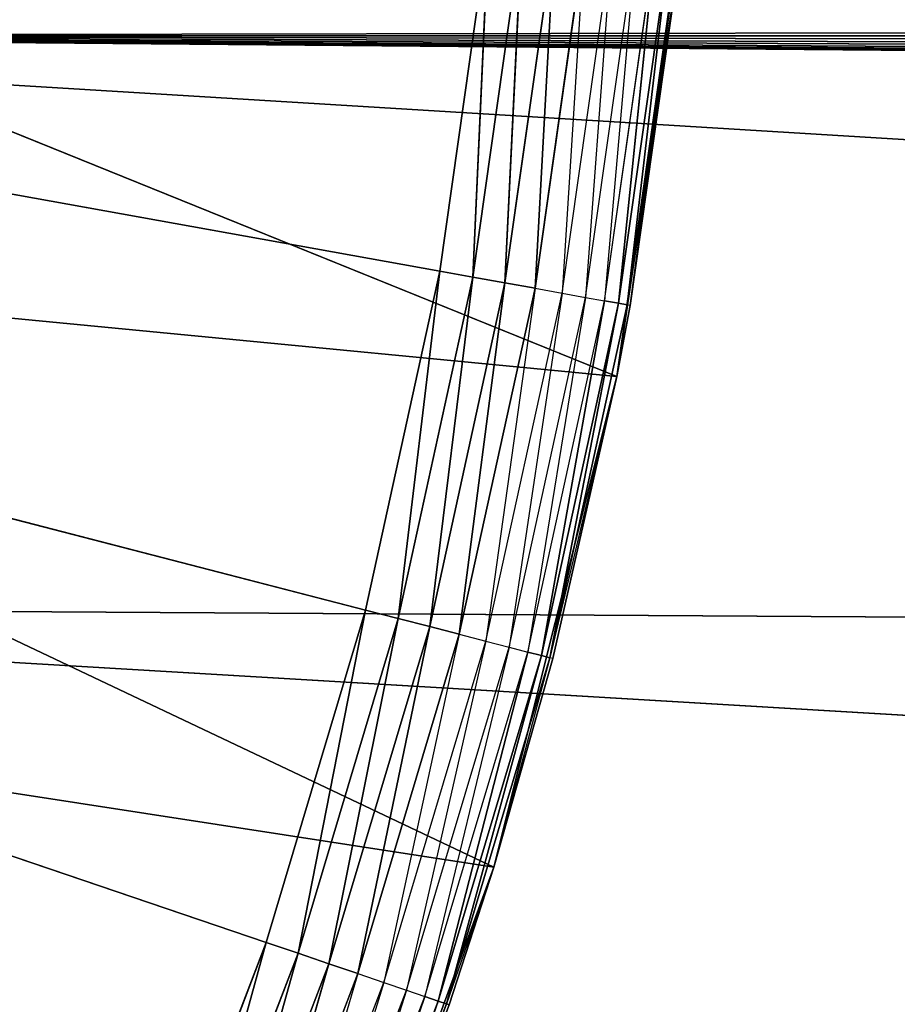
# Model space of a CAD drawing. Header units: centimetres. Extents: x 0.2 to 40.2, y 0.1 to 25.1.
# Tile 107 of 256: x 3.3289 to 3.4197, y 2.464 to 2.5659. Entities that reach past the tile are written whole.
import ezdxf

# ---------------------------------------------------------------- set-up
doc = ezdxf.new("R2010")
doc.units = ezdxf.units.CM
doc.header["$LTSCALE"] = 2.54
doc.layers.get('0').update_dxf_attribs({"true_color": 0xff5454})

# ---------------------------------------------------------------- blocks, each defined once
blk = doc.blocks.new('P__ka _azienkowa 40cm.STL')
at = {"color": 0}
for p, q in [((2.9, 2.625, 2.63), (3.35443, 2.47044, 2.63)), ((3.37239, 2.53989, 2.63), (2.9, 2.625, 2.63)), ((3.37239, 2.53989, 2.63), (2.9, 2.625, 2.63)), ((3.36471, 2.50483, 2.63), (2.9, 2.625, 2.63)), ((3.36471, 2.50483, 2.63), (2.9, 2.625, 2.63)), ((2.9, 2.625, 2.63), (3.35443, 2.47044, 2.63)), ((3.24468, 2.56422, 2.93), (37.15, 2.625, 2.93)), ((3.24468, 2.56422, 2.93), (37.15, 2.625, 2.93)), ((3.3907, 2.52899, 2.83), (3.24791, 2.58677, 2.83)), ((3.3907, 2.52899, 2.83), (3.24791, 2.58677, 2.83)), ((3.39804, 2.58081, 2.83), (3.3907, 2.52899, 2.83)), ((3.39804, 2.58081, 2.83), (3.3907, 2.52899, 2.83)), ((3.37743, 2.57543, 2.63), (3.37239, 2.53989, 2.63)), ((3.37743, 2.57543, 2.63), (3.37239, 2.53989, 2.63)), ((3.37743, 2.57543, 2.63), (3.37581, 2.53928, 2.6303)), ((3.37743, 2.57543, 2.63), (3.37581, 2.53928, 2.6303)), ((3.37581, 2.53928, 2.6303), (3.38089, 2.57507, 2.6303)), ((3.37581, 2.53928, 2.6303), (3.38089, 2.57507, 2.6303)), ((3.38089, 2.57507, 2.6303), (3.37913, 2.53868, 2.63121)), ((3.38089, 2.57507, 2.6303), (3.37913, 2.53868, 2.63121)), ((3.37913, 2.53868, 2.63121), (3.38424, 2.57473, 2.63121)), ((3.37913, 2.53868, 2.63121), (3.38424, 2.57473, 2.63121)), ((3.38424, 2.57473, 2.63121), (3.38224, 2.53812, 2.63268)), ((3.38424, 2.57473, 2.63121), (3.38224, 2.53812, 2.63268)), ((3.38224, 2.53812, 2.63268), (3.38738, 2.5744, 2.63268)), ((3.38738, 2.5744, 2.63268), (3.38505, 2.53761, 2.63468)), ((3.38505, 2.53761, 2.63468), (3.39022, 2.5741, 2.63468)), ((3.39022, 2.5741, 2.63468), (3.38747, 2.53718, 2.63714)), ((3.38747, 2.53718, 2.63714), (3.39267, 2.57385, 2.63714)), ((3.39267, 2.57385, 2.63714), (3.38944, 2.53682, 2.64)), ((3.38944, 2.53682, 2.64), (3.39466, 2.57364, 2.64)), ((3.39733, 2.57337, 2.65), (3.3907, 2.52899, 2.83)), ((3.39733, 2.57337, 2.65), (3.3907, 2.52899, 2.83)), ((3.39466, 2.57364, 2.64), (3.39089, 2.53656, 2.64316)), ((3.39466, 2.57364, 2.64), (3.39089, 2.53656, 2.64316)), ((3.39089, 2.53656, 2.64316), (3.39613, 2.57349, 2.64316)), ((3.39089, 2.53656, 2.64316), (3.39613, 2.57349, 2.64316)), ((3.39613, 2.57349, 2.64316), (3.39178, 2.5364, 2.64653)), ((3.39613, 2.57349, 2.64316), (3.39178, 2.5364, 2.64653)), ((3.39178, 2.5364, 2.64653), (3.39702, 2.5734, 2.64653)), ((3.39178, 2.5364, 2.64653), (3.39702, 2.5734, 2.64653)), ((3.39208, 2.53635, 2.65), (3.39702, 2.5734, 2.64653)), ((3.39208, 2.53635, 2.65), (3.39702, 2.5734, 2.64653)), ((3.39208, 2.53635, 2.65), (3.39733, 2.57337, 2.65)), ((3.39208, 2.53635, 2.65), (3.39733, 2.57337, 2.65)), ((3.24468, 2.56422, 2.93), (37.38029, 2.29611, 2.93)), ((3.24468, 2.56422, 2.93), (37.38029, 2.29611, 2.93)), ((3.24468, 2.56422, 2.93), (37.325, 2.32189, 2.93)), ((3.24468, 2.56422, 2.93), (37.325, 2.32189, 2.93)), ((3.24468, 2.56422, 2.93), (37.27502, 2.35688, 2.93)), ((3.24468, 2.56422, 2.93), (37.15532, 2.56422, 2.93)), ((37.17111, 2.50529, 2.93), (3.24468, 2.56422, 2.93)), ((3.24468, 2.56422, 2.93), (37.15532, 2.56422, 2.93)), ((37.19689, 2.45, 2.93), (3.24468, 2.56422, 2.93)), ((37.17111, 2.50529, 2.93), (3.24468, 2.56422, 2.93)), ((37.19689, 2.45, 2.93), (3.24468, 2.56422, 2.93)), ((37.23188, 2.40002, 2.93), (3.24468, 2.56422, 2.93)), ((37.23188, 2.40002, 2.93), (3.24468, 2.56422, 2.93)), ((3.24468, 2.56422, 2.93), (37.27502, 2.35688, 2.93)), ((3.24468, 2.56422, 3.03), (37.5, 2.275, 3.03)), ((3.24468, 2.56422, 3.03), (37.5, 2.275, 3.03)), ((3.24468, 2.56422, 3.03), (40, 0.325, 3.03)), ((3.24468, 2.56422, 3.03), (40, 0.325, 3.03)), ((3.37797, 2.47823, 2.83), (3.24037, 2.54347, 2.83)), ((3.37797, 2.47823, 2.83), (3.24037, 2.54347, 2.83)), ((3.3907, 2.52899, 2.83), (3.24037, 2.54347, 2.83)), ((3.3907, 2.52899, 2.83), (3.24037, 2.54347, 2.83)), ((3.37239, 2.53989, 2.63), (3.36471, 2.50483, 2.63)), ((3.37239, 2.53989, 2.63), (3.36471, 2.50483, 2.63)), ((3.37239, 2.53989, 2.63), (3.36808, 2.50396, 2.6303)), ((3.37239, 2.53989, 2.63), (3.36808, 2.50396, 2.6303)), ((3.37239, 2.53989, 2.63), (3.37581, 2.53928, 2.6303)), ((3.37239, 2.53989, 2.63), (3.37581, 2.53928, 2.6303)), ((3.36808, 2.50396, 2.6303), (3.37581, 2.53928, 2.6303)), ((3.36808, 2.50396, 2.6303), (3.37581, 2.53928, 2.6303)), ((3.37581, 2.53928, 2.6303), (3.37134, 2.50312, 2.63121)), ((3.37581, 2.53928, 2.6303), (3.37134, 2.50312, 2.63121)), ((3.37134, 2.50312, 2.63121), (3.37913, 2.53868, 2.63121)), ((3.37134, 2.50312, 2.63121), (3.37913, 2.53868, 2.63121)), ((3.37913, 2.53868, 2.63121), (3.37439, 2.50232, 2.63268)), ((3.37913, 2.53868, 2.63121), (3.37439, 2.50232, 2.63268)), ((3.37581, 2.53928, 2.6303), (3.37913, 2.53868, 2.63121)), ((3.37581, 2.53928, 2.6303), (3.37913, 2.53868, 2.63121)), ((3.37913, 2.53868, 2.63121), (3.38224, 2.53812, 2.63268)), ((3.37913, 2.53868, 2.63121), (3.38224, 2.53812, 2.63268)), ((3.37439, 2.50232, 2.63268), (3.38224, 2.53812, 2.63268)), ((3.38224, 2.53812, 2.63268), (3.37716, 2.50161, 2.63468)), ((3.37716, 2.50161, 2.63468), (3.38505, 2.53761, 2.63468)), ((3.38505, 2.53761, 2.63468), (3.37955, 2.50099, 2.63714)), ((3.38224, 2.53812, 2.63268), (3.38505, 2.53761, 2.63468)), ((3.38505, 2.53761, 2.63468), (3.38747, 2.53718, 2.63714)), ((3.37955, 2.50099, 2.63714), (3.38747, 2.53718, 2.63714)), ((3.38747, 2.53718, 2.63714), (3.38148, 2.50049, 2.64)), ((3.38148, 2.50049, 2.64), (3.38944, 2.53682, 2.64)), ((3.38944, 2.53682, 2.64), (3.38291, 2.50012, 2.64316)), ((3.38944, 2.53682, 2.64), (3.38291, 2.50012, 2.64316)), ((3.38291, 2.50012, 2.64316), (3.39089, 2.53656, 2.64316)), ((3.38291, 2.50012, 2.64316), (3.39089, 2.53656, 2.64316)), ((3.39089, 2.53656, 2.64316), (3.38378, 2.4999, 2.64653)), ((3.39089, 2.53656, 2.64316), (3.38378, 2.4999, 2.64653)), ((3.38378, 2.4999, 2.64653), (3.39178, 2.5364, 2.64653)), ((3.38378, 2.4999, 2.64653), (3.39178, 2.5364, 2.64653)), ((3.38747, 2.53718, 2.63714), (3.38944, 2.53682, 2.64)), ((3.38944, 2.53682, 2.64), (3.39089, 2.53656, 2.64316)), ((3.38944, 2.53682, 2.64), (3.39089, 2.53656, 2.64316)), ((3.3907, 2.52899, 2.65), (3.39178, 2.5364, 2.64653)), ((3.3907, 2.52899, 2.65), (3.39208, 2.53635, 2.65)), ((3.39208, 2.53635, 2.65), (3.3907, 2.52899, 2.83)), ((3.39208, 2.53635, 2.65), (3.3907, 2.52899, 2.83)), ((3.39089, 2.53656, 2.64316), (3.39178, 2.5364, 2.64653)), ((3.39089, 2.53656, 2.64316), (3.39178, 2.5364, 2.64653)), ((3.39208, 2.53635, 2.65), (3.39178, 2.5364, 2.64653)), ((3.3907, 2.52899, 2.83), (3.37797, 2.47823, 2.83)), ((3.3907, 2.52899, 2.83), (3.37797, 2.47823, 2.83)), ((3.3907, 2.52899, 2.65), (3.38378, 2.4999, 2.64653)), ((3.3907, 2.52899, 2.83), (3.38408, 2.49982, 2.65)), ((3.38408, 2.49982, 2.65), (3.3907, 2.52899, 2.65)), ((3.3907, 2.52899, 2.83), (3.38408, 2.49982, 2.65)), ((3.3907, 2.52899, 2.65), (3.3907, 2.52899, 2.83)), ((3.3907, 2.52899, 2.65), (3.3907, 2.52899, 2.83)), ((3.22889, 2.50529, 2.93), (37.38029, 2.29611, 2.93)), ((3.22889, 2.50529, 2.93), (37.38029, 2.29611, 2.93)), ((3.22889, 2.50529, 3.03), (40, 0.325, 3.03)), ((3.22889, 2.50529, 3.03), (40, 0.325, 3.03)), ((3.36471, 2.50483, 2.63), (3.35443, 2.47044, 2.63)), ((3.36471, 2.50483, 2.63), (3.35443, 2.47044, 2.63)), ((3.36471, 2.50483, 2.63), (3.35772, 2.46932, 2.6303)), ((3.36471, 2.50483, 2.63), (3.35772, 2.46932, 2.6303)), ((3.36471, 2.50483, 2.63), (3.36808, 2.50396, 2.6303)), ((3.36471, 2.50483, 2.63), (3.36808, 2.50396, 2.6303)), ((3.35772, 2.46932, 2.6303), (3.36808, 2.50396, 2.6303)), ((3.35772, 2.46932, 2.6303), (3.36808, 2.50396, 2.6303)), ((3.36808, 2.50396, 2.6303), (3.36091, 2.46823, 2.63121)), ((3.36808, 2.50396, 2.6303), (3.36091, 2.46823, 2.63121)), ((3.36808, 2.50396, 2.6303), (3.37134, 2.50312, 2.63121)), ((3.36808, 2.50396, 2.6303), (3.37134, 2.50312, 2.63121)), ((3.36091, 2.46823, 2.63121), (3.37134, 2.50312, 2.63121)), ((3.36091, 2.46823, 2.63121), (3.37134, 2.50312, 2.63121)), ((3.37134, 2.50312, 2.63121), (3.3639, 2.46722, 2.63268)), ((3.37134, 2.50312, 2.63121), (3.3639, 2.46722, 2.63268)), ((3.37134, 2.50312, 2.63121), (3.37439, 2.50232, 2.63268)), ((3.37134, 2.50312, 2.63121), (3.37439, 2.50232, 2.63268)), ((3.3639, 2.46722, 2.63268), (3.37439, 2.50232, 2.63268)), ((3.37439, 2.50232, 2.63268), (3.3666, 2.4663, 2.63468)), ((3.3666, 2.4663, 2.63468), (3.37716, 2.50161, 2.63468)), ((3.37716, 2.50161, 2.63468), (3.36894, 2.4655, 2.63714)), ((3.37439, 2.50232, 2.63268), (3.37716, 2.50161, 2.63468)), ((3.37716, 2.50161, 2.63468), (3.37955, 2.50099, 2.63714)), ((3.22747, 2.50145, 2.83), (3.37797, 2.47823, 2.83)), ((3.22747, 2.50145, 2.83), (3.37797, 2.47823, 2.83)), ((3.36894, 2.4655, 2.63714), (3.37955, 2.50099, 2.63714)), ((3.37955, 2.50099, 2.63714), (3.37083, 2.46486, 2.64)), ((3.37955, 2.50099, 2.63714), (3.38148, 2.50049, 2.64)), ((3.37083, 2.46486, 2.64), (3.38148, 2.50049, 2.64)), ((3.38148, 2.50049, 2.64), (3.37223, 2.46438, 2.64316)), ((3.38148, 2.50049, 2.64), (3.37223, 2.46438, 2.64316)), ((3.37223, 2.46438, 2.64316), (3.38291, 2.50012, 2.64316)), ((3.37223, 2.46438, 2.64316), (3.38291, 2.50012, 2.64316)), ((3.38291, 2.50012, 2.64316), (3.37308, 2.46409, 2.64653)), ((3.38291, 2.50012, 2.64316), (3.37308, 2.46409, 2.64653)), ((3.37308, 2.46409, 2.64653), (3.38378, 2.4999, 2.64653)), ((3.37308, 2.46409, 2.64653), (3.38378, 2.4999, 2.64653)), ((3.38378, 2.4999, 2.64653), (3.37797, 2.47823, 2.65)), ((3.37797, 2.47823, 2.83), (3.38408, 2.49982, 2.65)), ((3.37797, 2.47823, 2.83), (3.38408, 2.49982, 2.65)), ((3.37797, 2.47823, 2.65), (3.38408, 2.49982, 2.65)), ((3.38148, 2.50049, 2.64), (3.38291, 2.50012, 2.64316)), ((3.38148, 2.50049, 2.64), (3.38291, 2.50012, 2.64316)), ((3.38291, 2.50012, 2.64316), (3.38378, 2.4999, 2.64653)), ((3.38291, 2.50012, 2.64316), (3.38378, 2.4999, 2.64653)), ((3.38408, 2.49982, 2.65), (3.38378, 2.4999, 2.64653)), ((3.37797, 2.47823, 2.83), (3.36001, 2.42907, 2.83)), ((3.37797, 2.47823, 2.83), (3.36001, 2.42907, 2.83)), ((3.37797, 2.47823, 2.65), (3.37308, 2.46409, 2.64653)), ((3.37337, 2.464, 2.65), (3.37797, 2.47823, 2.83)), ((3.37337, 2.464, 2.65), (3.37797, 2.47823, 2.83)), ((3.37337, 2.464, 2.65), (3.37797, 2.47823, 2.65)), ((3.37797, 2.47823, 2.83), (3.37797, 2.47823, 2.65)), ((3.37797, 2.47823, 2.83), (3.37797, 2.47823, 2.65)), ((3.35443, 2.47044, 2.63), (3.34161, 2.43691, 2.63)), ((3.35443, 2.47044, 2.63), (3.34161, 2.43691, 2.63)), ((3.35443, 2.47044, 2.63), (3.34481, 2.43555, 2.6303)), ((3.35443, 2.47044, 2.63), (3.34481, 2.43555, 2.6303)), ((3.35443, 2.47044, 2.63), (3.35772, 2.46932, 2.6303)), ((3.35443, 2.47044, 2.63), (3.35772, 2.46932, 2.6303)), ((3.34481, 2.43555, 2.6303), (3.35772, 2.46932, 2.6303)), ((3.34481, 2.43555, 2.6303), (3.35772, 2.46932, 2.6303)), ((3.35772, 2.46932, 2.6303), (3.3479, 2.43423, 2.63121)), ((3.35772, 2.46932, 2.6303), (3.3479, 2.43423, 2.63121)), ((3.35772, 2.46932, 2.6303), (3.36091, 2.46823, 2.63121)), ((3.35772, 2.46932, 2.6303), (3.36091, 2.46823, 2.63121)), ((3.3479, 2.43423, 2.63121), (3.36091, 2.46823, 2.63121)), ((3.3479, 2.43423, 2.63121), (3.36091, 2.46823, 2.63121)), ((3.36091, 2.46823, 2.63121), (3.35081, 2.43299, 2.63268)), ((3.36091, 2.46823, 2.63121), (3.35081, 2.43299, 2.63268)), ((3.36091, 2.46823, 2.63121), (3.3639, 2.46722, 2.63268)), ((3.36091, 2.46823, 2.63121), (3.3639, 2.46722, 2.63268)), ((3.35081, 2.43299, 2.63268), (3.3639, 2.46722, 2.63268)), ((3.3639, 2.46722, 2.63268), (3.35344, 2.43187, 2.63468)), ((3.3639, 2.46722, 2.63268), (3.3666, 2.4663, 2.63468)), ((3.35344, 2.43187, 2.63468), (3.3666, 2.4663, 2.63468)), ((3.3666, 2.4663, 2.63468), (3.35571, 2.4309, 2.63714)), ((3.3666, 2.4663, 2.63468), (3.36894, 2.4655, 2.63714)), ((3.35571, 2.4309, 2.63714), (3.36894, 2.4655, 2.63714)), ((3.36894, 2.4655, 2.63714), (3.35755, 2.43012, 2.64)), ((3.36894, 2.4655, 2.63714), (3.37083, 2.46486, 2.64)), ((3.35755, 2.43012, 2.64), (3.37083, 2.46486, 2.64)), ((3.37083, 2.46486, 2.64), (3.3589, 2.42954, 2.64316)), ((3.3589, 2.42954, 2.64316), (3.37223, 2.46438, 2.64316)), ((3.37223, 2.46438, 2.64316), (3.35973, 2.42919, 2.64653)), ((3.37223, 2.46438, 2.64316), (3.35973, 2.42919, 2.64653)), ((3.35973, 2.42919, 2.64653), (3.37308, 2.46409, 2.64653)), ((3.35973, 2.42919, 2.64653), (3.37308, 2.46409, 2.64653)), ((3.36001, 2.42907, 2.65), (3.37308, 2.46409, 2.64653)), ((3.36001, 2.42907, 2.65), (3.37308, 2.46409, 2.64653)), ((3.37083, 2.46486, 2.64), (3.37223, 2.46438, 2.64316)), ((3.37223, 2.46438, 2.64316), (3.37308, 2.46409, 2.64653)), ((3.37223, 2.46438, 2.64316), (3.37308, 2.46409, 2.64653)), ((3.37337, 2.464, 2.65), (3.37308, 2.46409, 2.64653))]:
    blk.add_line(p, q, dxfattribs=at)
mesh = blk.add_polyface(dxfattribs=at)
corners = [(40, 8.125, 11.93), (0.4, 8.125, 11.93), (40, 0.325, 11.93)]
mesh.append_faces([[corners[k] for k in face] for face in [(0, 1, 2)]], dxfattribs={"color": 0})
mesh = blk.add_polyface(dxfattribs=at)
corners = [(40, 0.325, 11.93), (0.4, 8.125, 11.93), (0.4, 0.325, 11.93)]
mesh.append_faces([[corners[k] for k in face] for face in [(0, 1, 2)]], dxfattribs={"color": 0})
mesh = blk.add_polyface(dxfattribs=at)
corners = [(40, 0.325, 11.83), (0.4, 0.325, 11.83), (0.4, 8.125, 11.83)]
mesh.append_faces([[corners[k] for k in face] for face in [(0, 1, 2)]], dxfattribs={"color": 0})
mesh = blk.add_polyface(dxfattribs=at)
corners = [(40, 0.325, 11.83), (0.4, 8.125, 11.83), (40, 8.125, 11.83)]
mesh.append_faces([[corners[k] for k in face] for face in [(0, 1, 2)]], dxfattribs={"color": 0})
mesh = blk.add_polyface(dxfattribs=at)
corners = [(37.27562, 2.35639, 3.03), (37.23188, 2.40002, 3.03), (3.12497, 2.89312, 3.03)]
mesh.append_faces([[corners[k] for k in face] for face in [(0, 1, 2)]], dxfattribs={"color": 0})
mesh = blk.add_polyface(dxfattribs=at)
corners = [(37.23188, 2.40002, 3.03), (37.19689, 2.45, 3.03), (3.12497, 2.89312, 3.03)]
mesh.append_faces([[corners[k] for k in face] for face in [(0, 1, 2)]], dxfattribs={"color": 0})
mesh = blk.add_polyface(dxfattribs=at)
corners = [(37.19689, 2.45, 3.03), (37.17111, 2.50529, 3.03), (3.12497, 2.89312, 3.03)]
mesh.append_faces([[corners[k] for k in face] for face in [(0, 1, 2)]], dxfattribs={"color": 0})
mesh = blk.add_polyface(dxfattribs=at)
corners = [(37.17111, 2.50529, 3.03), (37.15532, 2.56422, 3.03), (3.12497, 2.89312, 3.03)]
mesh.append_faces([[corners[k] for k in face] for face in [(0, 1, 2)]], dxfattribs={"color": 0})
mesh = blk.add_polyface(dxfattribs=at)
corners = [(37.38029, 2.29611, 3.03), (3.12497, 2.89312, 3.03), (3.16812, 2.84998, 3.03)]
mesh.append_faces([[corners[k] for k in face] for face in [(0, 1, 2)]], dxfattribs={"color": 0})
mesh = blk.add_polyface(dxfattribs=at)
corners = [(37.38029, 2.29611, 3.03), (37.325, 2.32189, 3.03), (3.12497, 2.89312, 3.03)]
mesh.append_faces([[corners[k] for k in face] for face in [(0, 1, 2)]], dxfattribs={"color": 0})
mesh = blk.add_polyface(dxfattribs=at)
corners = [(37.325, 2.32189, 3.03), (37.27562, 2.35639, 3.03), (3.12497, 2.89312, 3.03)]
mesh.append_faces([[corners[k] for k in face] for face in [(0, 1, 2)]], dxfattribs={"color": 0})
mesh = blk.add_polyface(dxfattribs=at)
corners = [(37.15532, 2.56422, 3.03), (37.15, 2.62667, 3.03), (3.12497, 2.89312, 3.03)]
mesh.append_faces([[corners[k] for k in face] for face in [(0, 1, 2)]], dxfattribs={"color": 0})
mesh = blk.add_polyface(dxfattribs=at)
corners = [(37.38029, 2.29611, 3.03), (3.16812, 2.84998, 3.03), (3.20393, 2.79857, 3.03)]
mesh.append_faces([[corners[k] for k in face] for face in [(0, 1, 2)]], dxfattribs={"color": 0})
mesh = blk.add_polyface(dxfattribs=at)
corners = [(37.38029, 2.29611, 3.03), (3.20393, 2.79857, 3.03), (3.22889, 2.74471, 3.03)]
mesh.append_faces([[corners[k] for k in face] for face in [(0, 1, 2)]], dxfattribs={"color": 0})
mesh = blk.add_polyface(dxfattribs=at)
corners = [(37.38029, 2.29611, 3.03), (3.22889, 2.74471, 3.03), (3.24468, 2.68578, 3.03)]
mesh.append_faces([[corners[k] for k in face] for face in [(0, 1, 2)]], dxfattribs={"color": 0})
mesh = blk.add_polyface(dxfattribs=at)
corners = [(37.43922, 2.28032, 3.03), (37.38029, 2.29611, 3.03), (3.24468, 2.68578, 3.03)]
mesh.append_faces([[corners[k] for k in face] for face in [(0, 1, 2)]], dxfattribs={"color": 0})
mesh = blk.add_polyface(dxfattribs=at)
corners = [(37.43922, 2.28032, 3.03), (3.24468, 2.68578, 3.03), (3.25, 2.625, 3.03)]
mesh.append_faces([[corners[k] for k in face] for face in [(0, 1, 2)]], dxfattribs={"color": 0})
mesh = blk.add_polyface(dxfattribs=at)
corners = [(3.35443, 2.47044, 2.63), (3.34161, 2.43691, 2.63), (2.9, 2.625, 2.63)]
mesh.append_faces([[corners[k] for k in face] for face in [(0, 1, 2)]], dxfattribs={"color": 0})
mesh = blk.add_polyface(dxfattribs=at)
corners = [(3.34161, 2.43691, 2.63), (3.32632, 2.40443, 2.63), (2.9, 2.625, 2.63)]
mesh.append_faces([[corners[k] for k in face] for face in [(0, 1, 2)]], dxfattribs={"color": 0})
mesh = blk.add_polyface(dxfattribs=at)
corners = [(3.37743, 2.57543, 2.63), (3.37239, 2.53989, 2.63), (2.9, 2.625, 2.63)]
mesh.append_faces([[corners[k] for k in face] for face in [(0, 1, 2)]], dxfattribs={"color": 0})
mesh = blk.add_polyface(dxfattribs=at)
corners = [(3.37239, 2.53989, 2.63), (3.36471, 2.50483, 2.63), (2.9, 2.625, 2.63)]
mesh.append_faces([[corners[k] for k in face] for face in [(0, 1, 2)]], dxfattribs={"color": 0})
mesh = blk.add_polyface(dxfattribs=at)
corners = [(3.36471, 2.50483, 2.63), (3.35443, 2.47044, 2.63), (2.9, 2.625, 2.63)]
mesh.append_faces([[corners[k] for k in face] for face in [(0, 1, 2)]], dxfattribs={"color": 0})
mesh = blk.add_polyface(dxfattribs=at)
corners = [(37.15532, 2.56422, 2.93), (3.24468, 2.56422, 2.93), (37.15, 2.625, 2.93)]
mesh.append_faces([[corners[k] for k in face] for face in [(0, 1, 2)]], dxfattribs={"color": 0})
mesh = blk.add_polyface(dxfattribs=at)
corners = [(37.15, 2.625, 2.93), (3.24468, 2.56422, 2.93), (3.25, 2.625, 2.93)]
mesh.append_faces([[corners[k] for k in face] for face in [(0, 1, 2)]], dxfattribs={"color": 0})
mesh = blk.add_polyface(dxfattribs=at)
corners = [(37.5, 2.275, 3.03), (3.25, 2.625, 3.03), (3.24468, 2.56422, 3.03)]
mesh.append_faces([[corners[k] for k in face] for face in [(0, 1, 2)]], dxfattribs={"color": 0})
mesh = blk.add_polyface(dxfattribs=at)
corners = [(37.5, 2.275, 3.03), (37.43922, 2.28032, 3.03), (3.25, 2.625, 3.03)]
mesh.append_faces([[corners[k] for k in face] for face in [(0, 1, 2)]], dxfattribs={"color": 0})
mesh = blk.add_polyface(dxfattribs=at)
corners = [(3.3907, 2.52899, 2.83), (3.24791, 2.58677, 2.83), (3.24037, 2.54347, 2.83)]
mesh.append_faces([[corners[k] for k in face] for face in [(0, 1, 2)]], dxfattribs={"color": 0})
mesh = blk.add_polyface(dxfattribs=at)
corners = [(3.39804, 2.58081, 2.83), (3.24791, 2.58677, 2.83), (3.3907, 2.52899, 2.83)]
mesh.append_faces([[corners[k] for k in face] for face in [(0, 1, 2)]], dxfattribs={"color": 0})
mesh = blk.add_polyface(dxfattribs=at)
corners = [(3.39804, 2.58081, 2.83), (3.3907, 2.52899, 2.83), (3.39733, 2.57337, 2.65)]
mesh.append_faces([[corners[k] for k in face] for face in [(0, 1, 2)]], dxfattribs={"color": 0})
mesh = blk.add_polyface(dxfattribs=at)
corners = [(3.37743, 2.57543, 2.63), (3.37581, 2.53928, 2.6303), (3.37239, 2.53989, 2.63)]
mesh.append_faces([[corners[k] for k in face] for face in [(0, 1, 2)]], dxfattribs={"color": 0})
mesh = blk.add_polyface(dxfattribs=at)
corners = [(3.38089, 2.57507, 2.6303), (3.37581, 2.53928, 2.6303), (3.37743, 2.57543, 2.63)]
mesh.append_faces([[corners[k] for k in face] for face in [(0, 1, 2)]], dxfattribs={"color": 0})
mesh = blk.add_polyface(dxfattribs=at)
corners = [(3.38089, 2.57507, 2.6303), (3.37913, 2.53868, 2.63121), (3.37581, 2.53928, 2.6303)]
mesh.append_faces([[corners[k] for k in face] for face in [(0, 1, 2)]], dxfattribs={"color": 0})
mesh = blk.add_polyface(dxfattribs=at)
corners = [(3.38424, 2.57473, 2.63121), (3.37913, 2.53868, 2.63121), (3.38089, 2.57507, 2.6303)]
mesh.append_faces([[corners[k] for k in face] for face in [(0, 1, 2)]], dxfattribs={"color": 0})
mesh = blk.add_polyface(dxfattribs=at)
corners = [(3.38424, 2.57473, 2.63121), (3.38224, 2.53812, 2.63268), (3.37913, 2.53868, 2.63121)]
mesh.append_faces([[corners[k] for k in face] for face in [(0, 1, 2)]], dxfattribs={"color": 0})
mesh = blk.add_polyface(dxfattribs=at)
corners = [(3.38738, 2.5744, 2.63268), (3.38224, 2.53812, 2.63268), (3.38424, 2.57473, 2.63121)]
mesh.append_faces([[corners[k] for k in face] for face in [(0, 1, 2)]], dxfattribs={"color": 0})
mesh = blk.add_polyface(dxfattribs=at)
corners = [(3.39466, 2.57364, 2.64), (3.39089, 2.53656, 2.64316), (3.38944, 2.53682, 2.64)]
mesh.append_faces([[corners[k] for k in face] for face in [(0, 1, 2)]], dxfattribs={"color": 0})
mesh = blk.add_polyface(dxfattribs=at)
corners = [(3.39733, 2.57337, 2.65), (3.3907, 2.52899, 2.83), (3.39208, 2.53635, 2.65)]
mesh.append_faces([[corners[k] for k in face] for face in [(0, 1, 2)]], dxfattribs={"color": 0})
mesh = blk.add_polyface(dxfattribs=at)
corners = [(3.39466, 2.57364, 2.64), (3.39613, 2.57349, 2.64316), (3.39089, 2.53656, 2.64316)]
mesh.append_faces([[corners[k] for k in face] for face in [(0, 1, 2)]], dxfattribs={"color": 0})
mesh = blk.add_polyface(dxfattribs=at)
corners = [(3.39613, 2.57349, 2.64316), (3.39178, 2.5364, 2.64653), (3.39089, 2.53656, 2.64316)]
mesh.append_faces([[corners[k] for k in face] for face in [(0, 1, 2)]], dxfattribs={"color": 0})
mesh = blk.add_polyface(dxfattribs=at)
corners = [(3.39613, 2.57349, 2.64316), (3.39702, 2.5734, 2.64653), (3.39178, 2.5364, 2.64653)]
mesh.append_faces([[corners[k] for k in face] for face in [(0, 1, 2)]], dxfattribs={"color": 0})
mesh = blk.add_polyface(dxfattribs=at)
corners = [(3.39702, 2.5734, 2.64653), (3.39208, 2.53635, 2.65), (3.39178, 2.5364, 2.64653)]
mesh.append_faces([[corners[k] for k in face] for face in [(0, 1, 2)]], dxfattribs={"color": 0})
mesh = blk.add_polyface(dxfattribs=at)
corners = [(3.39702, 2.5734, 2.64653), (3.39733, 2.57337, 2.65), (3.39208, 2.53635, 2.65)]
mesh.append_faces([[corners[k] for k in face] for face in [(0, 1, 2)]], dxfattribs={"color": 0})
mesh = blk.add_polyface(dxfattribs=at)
corners = [(37.38029, 2.29611, 2.93), (3.22889, 2.50529, 2.93), (3.24468, 2.56422, 2.93)]
mesh.append_faces([[corners[k] for k in face] for face in [(0, 1, 2)]], dxfattribs={"color": 0})
mesh = blk.add_polyface(dxfattribs=at)
corners = [(40, 0.325, 3.03), (3.24468, 2.56422, 3.03), (3.22889, 2.50529, 3.03)]
mesh.append_faces([[corners[k] for k in face] for face in [(0, 1, 2)]], dxfattribs={"color": 0})
mesh = blk.add_polyface(dxfattribs=at)
corners = [(37.38029, 2.29611, 2.93), (3.24468, 2.56422, 2.93), (37.325, 2.32189, 2.93)]
mesh.append_faces([[corners[k] for k in face] for face in [(0, 1, 2)]], dxfattribs={"color": 0})
mesh = blk.add_polyface(dxfattribs=at)
corners = [(37.325, 2.32189, 2.93), (3.24468, 2.56422, 2.93), (37.27502, 2.35688, 2.93)]
mesh.append_faces([[corners[k] for k in face] for face in [(0, 1, 2)]], dxfattribs={"color": 0})
mesh = blk.add_polyface(dxfattribs=at)
corners = [(37.17111, 2.50529, 2.93), (3.24468, 2.56422, 2.93), (37.15532, 2.56422, 2.93)]
mesh.append_faces([[corners[k] for k in face] for face in [(0, 1, 2)]], dxfattribs={"color": 0})
mesh = blk.add_polyface(dxfattribs=at)
corners = [(37.19689, 2.45, 2.93), (3.24468, 2.56422, 2.93), (37.17111, 2.50529, 2.93)]
mesh.append_faces([[corners[k] for k in face] for face in [(0, 1, 2)]], dxfattribs={"color": 0})
mesh = blk.add_polyface(dxfattribs=at)
corners = [(37.23188, 2.40002, 2.93), (3.24468, 2.56422, 2.93), (37.19689, 2.45, 2.93)]
mesh.append_faces([[corners[k] for k in face] for face in [(0, 1, 2)]], dxfattribs={"color": 0})
mesh = blk.add_polyface(dxfattribs=at)
corners = [(37.27502, 2.35688, 2.93), (3.24468, 2.56422, 2.93), (37.23188, 2.40002, 2.93)]
mesh.append_faces([[corners[k] for k in face] for face in [(0, 1, 2)]], dxfattribs={"color": 0})
mesh = blk.add_polyface(dxfattribs=at)
corners = [(40, 0.325, 3.03), (37.5, 2.275, 3.03), (3.24468, 2.56422, 3.03)]
mesh.append_faces([[corners[k] for k in face] for face in [(0, 1, 2)]], dxfattribs={"color": 0})
mesh = blk.add_polyface(dxfattribs=at)
corners = [(3.37797, 2.47823, 2.83), (3.24037, 2.54347, 2.83), (3.22747, 2.50145, 2.83)]
mesh.append_faces([[corners[k] for k in face] for face in [(0, 1, 2)]], dxfattribs={"color": 0})
mesh = blk.add_polyface(dxfattribs=at)
corners = [(3.3907, 2.52899, 2.83), (3.24037, 2.54347, 2.83), (3.37797, 2.47823, 2.83)]
mesh.append_faces([[corners[k] for k in face] for face in [(0, 1, 2)]], dxfattribs={"color": 0})
mesh = blk.add_polyface(dxfattribs=at)
corners = [(3.37239, 2.53989, 2.63), (3.36808, 2.50396, 2.6303), (3.36471, 2.50483, 2.63)]
mesh.append_faces([[corners[k] for k in face] for face in [(0, 1, 2)]], dxfattribs={"color": 0})
mesh = blk.add_polyface(dxfattribs=at)
corners = [(3.37581, 2.53928, 2.6303), (3.36808, 2.50396, 2.6303), (3.37239, 2.53989, 2.63)]
mesh.append_faces([[corners[k] for k in face] for face in [(0, 1, 2)]], dxfattribs={"color": 0})
mesh = blk.add_polyface(dxfattribs=at)
corners = [(3.37581, 2.53928, 2.6303), (3.37134, 2.50312, 2.63121), (3.36808, 2.50396, 2.6303)]
mesh.append_faces([[corners[k] for k in face] for face in [(0, 1, 2)]], dxfattribs={"color": 0})
mesh = blk.add_polyface(dxfattribs=at)
corners = [(3.37913, 2.53868, 2.63121), (3.37134, 2.50312, 2.63121), (3.37581, 2.53928, 2.6303)]
mesh.append_faces([[corners[k] for k in face] for face in [(0, 1, 2)]], dxfattribs={"color": 0})
mesh = blk.add_polyface(dxfattribs=at)
corners = [(3.37913, 2.53868, 2.63121), (3.37439, 2.50232, 2.63268), (3.37134, 2.50312, 2.63121)]
mesh.append_faces([[corners[k] for k in face] for face in [(0, 1, 2)]], dxfattribs={"color": 0})
mesh = blk.add_polyface(dxfattribs=at)
corners = [(3.38224, 2.53812, 2.63268), (3.37439, 2.50232, 2.63268), (3.37913, 2.53868, 2.63121)]
mesh.append_faces([[corners[k] for k in face] for face in [(0, 1, 2)]], dxfattribs={"color": 0})
mesh = blk.add_polyface(dxfattribs=at)
corners = [(3.38944, 2.53682, 2.64), (3.38291, 2.50012, 2.64316), (3.38148, 2.50049, 2.64)]
mesh.append_faces([[corners[k] for k in face] for face in [(0, 1, 2)]], dxfattribs={"color": 0})
mesh = blk.add_polyface(dxfattribs=at)
corners = [(3.38944, 2.53682, 2.64), (3.39089, 2.53656, 2.64316), (3.38291, 2.50012, 2.64316)]
mesh.append_faces([[corners[k] for k in face] for face in [(0, 1, 2)]], dxfattribs={"color": 0})
mesh = blk.add_polyface(dxfattribs=at)
corners = [(3.39089, 2.53656, 2.64316), (3.38378, 2.4999, 2.64653), (3.38291, 2.50012, 2.64316)]
mesh.append_faces([[corners[k] for k in face] for face in [(0, 1, 2)]], dxfattribs={"color": 0})
mesh = blk.add_polyface(dxfattribs=at)
corners = [(3.39089, 2.53656, 2.64316), (3.39178, 2.5364, 2.64653), (3.38378, 2.4999, 2.64653)]
mesh.append_faces([[corners[k] for k in face] for face in [(0, 1, 2)]], dxfattribs={"color": 0})
mesh = blk.add_polyface(dxfattribs=at)
corners = [(3.39178, 2.5364, 2.64653), (3.3907, 2.52899, 2.65), (3.38378, 2.4999, 2.64653)]
mesh.append_faces([[corners[k] for k in face] for face in [(0, 1, 2)]], dxfattribs={"color": 0})
mesh = blk.add_polyface(dxfattribs=at)
corners = [(3.39208, 2.53635, 2.65), (3.3907, 2.52899, 2.83), (3.3907, 2.52899, 2.65)]
mesh.append_faces([[corners[k] for k in face] for face in [(0, 1, 2)]], dxfattribs={"color": 0})
mesh = blk.add_polyface(dxfattribs=at)
corners = [(3.3907, 2.52899, 2.83), (3.37797, 2.47823, 2.83), (3.38408, 2.49982, 2.65)]
mesh.append_faces([[corners[k] for k in face] for face in [(0, 1, 2)]], dxfattribs={"color": 0})
mesh = blk.add_polyface(dxfattribs=at)
corners = [(3.3907, 2.52899, 2.83), (3.38408, 2.49982, 2.65), (3.3907, 2.52899, 2.65)]
mesh.append_faces([[corners[k] for k in face] for face in [(0, 1, 2)]], dxfattribs={"color": 0})
mesh = blk.add_polyface(dxfattribs=at)
corners = [(37.38029, 2.29611, 2.93), (3.20311, 2.45, 2.93), (3.22889, 2.50529, 2.93)]
mesh.append_faces([[corners[k] for k in face] for face in [(0, 1, 2)]], dxfattribs={"color": 0})
mesh = blk.add_polyface(dxfattribs=at)
corners = [(40, 0.325, 3.03), (3.22889, 2.50529, 3.03), (3.20311, 2.45, 3.03)]
mesh.append_faces([[corners[k] for k in face] for face in [(0, 1, 2)]], dxfattribs={"color": 0})
mesh = blk.add_polyface(dxfattribs=at)
corners = [(3.36471, 2.50483, 2.63), (3.35772, 2.46932, 2.6303), (3.35443, 2.47044, 2.63)]
mesh.append_faces([[corners[k] for k in face] for face in [(0, 1, 2)]], dxfattribs={"color": 0})
mesh = blk.add_polyface(dxfattribs=at)
corners = [(3.36808, 2.50396, 2.6303), (3.35772, 2.46932, 2.6303), (3.36471, 2.50483, 2.63)]
mesh.append_faces([[corners[k] for k in face] for face in [(0, 1, 2)]], dxfattribs={"color": 0})
mesh = blk.add_polyface(dxfattribs=at)
corners = [(3.36808, 2.50396, 2.6303), (3.36091, 2.46823, 2.63121), (3.35772, 2.46932, 2.6303)]
mesh.append_faces([[corners[k] for k in face] for face in [(0, 1, 2)]], dxfattribs={"color": 0})
mesh = blk.add_polyface(dxfattribs=at)
corners = [(3.37134, 2.50312, 2.63121), (3.36091, 2.46823, 2.63121), (3.36808, 2.50396, 2.6303)]
mesh.append_faces([[corners[k] for k in face] for face in [(0, 1, 2)]], dxfattribs={"color": 0})
mesh = blk.add_polyface(dxfattribs=at)
corners = [(3.37134, 2.50312, 2.63121), (3.3639, 2.46722, 2.63268), (3.36091, 2.46823, 2.63121)]
mesh.append_faces([[corners[k] for k in face] for face in [(0, 1, 2)]], dxfattribs={"color": 0})
mesh = blk.add_polyface(dxfattribs=at)
corners = [(3.37439, 2.50232, 2.63268), (3.3639, 2.46722, 2.63268), (3.37134, 2.50312, 2.63121)]
mesh.append_faces([[corners[k] for k in face] for face in [(0, 1, 2)]], dxfattribs={"color": 0})
mesh = blk.add_polyface(dxfattribs=at)
corners = [(3.33701, 2.38206, 2.83), (3.22747, 2.50145, 2.83), (3.2094, 2.46139, 2.83)]
mesh.append_faces([[corners[k] for k in face] for face in [(0, 1, 2)]], dxfattribs={"color": 0})
mesh = blk.add_polyface(dxfattribs=at)
corners = [(3.36001, 2.42907, 2.83), (3.22747, 2.50145, 2.83), (3.33701, 2.38206, 2.83)]
mesh.append_faces([[corners[k] for k in face] for face in [(0, 1, 2)]], dxfattribs={"color": 0})
mesh = blk.add_polyface(dxfattribs=at)
corners = [(3.37797, 2.47823, 2.83), (3.22747, 2.50145, 2.83), (3.36001, 2.42907, 2.83)]
mesh.append_faces([[corners[k] for k in face] for face in [(0, 1, 2)]], dxfattribs={"color": 0})
mesh = blk.add_polyface(dxfattribs=at)
corners = [(3.38148, 2.50049, 2.64), (3.37223, 2.46438, 2.64316), (3.37083, 2.46486, 2.64)]
mesh.append_faces([[corners[k] for k in face] for face in [(0, 1, 2)]], dxfattribs={"color": 0})
mesh = blk.add_polyface(dxfattribs=at)
corners = [(3.38148, 2.50049, 2.64), (3.38291, 2.50012, 2.64316), (3.37223, 2.46438, 2.64316)]
mesh.append_faces([[corners[k] for k in face] for face in [(0, 1, 2)]], dxfattribs={"color": 0})
mesh = blk.add_polyface(dxfattribs=at)
corners = [(3.38291, 2.50012, 2.64316), (3.37308, 2.46409, 2.64653), (3.37223, 2.46438, 2.64316)]
mesh.append_faces([[corners[k] for k in face] for face in [(0, 1, 2)]], dxfattribs={"color": 0})
mesh = blk.add_polyface(dxfattribs=at)
corners = [(3.38291, 2.50012, 2.64316), (3.38378, 2.4999, 2.64653), (3.37308, 2.46409, 2.64653)]
mesh.append_faces([[corners[k] for k in face] for face in [(0, 1, 2)]], dxfattribs={"color": 0})
mesh = blk.add_polyface(dxfattribs=at)
corners = [(3.38378, 2.4999, 2.64653), (3.37797, 2.47823, 2.65), (3.37308, 2.46409, 2.64653)]
mesh.append_faces([[corners[k] for k in face] for face in [(0, 1, 2)]], dxfattribs={"color": 0})
mesh = blk.add_polyface(dxfattribs=at)
corners = [(3.38408, 2.49982, 2.65), (3.37797, 2.47823, 2.83), (3.37797, 2.47823, 2.65)]
mesh.append_faces([[corners[k] for k in face] for face in [(0, 1, 2)]], dxfattribs={"color": 0})
mesh = blk.add_polyface(dxfattribs=at)
corners = [(3.37797, 2.47823, 2.83), (3.36001, 2.42907, 2.83), (3.37337, 2.464, 2.65)]
mesh.append_faces([[corners[k] for k in face] for face in [(0, 1, 2)]], dxfattribs={"color": 0})
mesh = blk.add_polyface(dxfattribs=at)
corners = [(3.37797, 2.47823, 2.83), (3.37337, 2.464, 2.65), (3.37797, 2.47823, 2.65)]
mesh.append_faces([[corners[k] for k in face] for face in [(0, 1, 2)]], dxfattribs={"color": 0})
mesh = blk.add_polyface(dxfattribs=at)
corners = [(3.35443, 2.47044, 2.63), (3.34481, 2.43555, 2.6303), (3.34161, 2.43691, 2.63)]
mesh.append_faces([[corners[k] for k in face] for face in [(0, 1, 2)]], dxfattribs={"color": 0})
mesh = blk.add_polyface(dxfattribs=at)
corners = [(3.35772, 2.46932, 2.6303), (3.34481, 2.43555, 2.6303), (3.35443, 2.47044, 2.63)]
mesh.append_faces([[corners[k] for k in face] for face in [(0, 1, 2)]], dxfattribs={"color": 0})
mesh = blk.add_polyface(dxfattribs=at)
corners = [(3.35772, 2.46932, 2.6303), (3.3479, 2.43423, 2.63121), (3.34481, 2.43555, 2.6303)]
mesh.append_faces([[corners[k] for k in face] for face in [(0, 1, 2)]], dxfattribs={"color": 0})
mesh = blk.add_polyface(dxfattribs=at)
corners = [(3.36091, 2.46823, 2.63121), (3.3479, 2.43423, 2.63121), (3.35772, 2.46932, 2.6303)]
mesh.append_faces([[corners[k] for k in face] for face in [(0, 1, 2)]], dxfattribs={"color": 0})
mesh = blk.add_polyface(dxfattribs=at)
corners = [(3.36091, 2.46823, 2.63121), (3.35081, 2.43299, 2.63268), (3.3479, 2.43423, 2.63121)]
mesh.append_faces([[corners[k] for k in face] for face in [(0, 1, 2)]], dxfattribs={"color": 0})
mesh = blk.add_polyface(dxfattribs=at)
corners = [(3.3639, 2.46722, 2.63268), (3.35081, 2.43299, 2.63268), (3.36091, 2.46823, 2.63121)]
mesh.append_faces([[corners[k] for k in face] for face in [(0, 1, 2)]], dxfattribs={"color": 0})
mesh = blk.add_polyface(dxfattribs=at)
corners = [(3.37223, 2.46438, 2.64316), (3.35973, 2.42919, 2.64653), (3.3589, 2.42954, 2.64316)]
mesh.append_faces([[corners[k] for k in face] for face in [(0, 1, 2)]], dxfattribs={"color": 0})
mesh = blk.add_polyface(dxfattribs=at)
corners = [(3.37223, 2.46438, 2.64316), (3.37308, 2.46409, 2.64653), (3.35973, 2.42919, 2.64653)]
mesh.append_faces([[corners[k] for k in face] for face in [(0, 1, 2)]], dxfattribs={"color": 0})
mesh = blk.add_polyface(dxfattribs=at)
corners = [(3.37308, 2.46409, 2.64653), (3.36001, 2.42907, 2.65), (3.35973, 2.42919, 2.64653)]
mesh.append_faces([[corners[k] for k in face] for face in [(0, 1, 2)]], dxfattribs={"color": 0})
mesh = blk.add_polyface(dxfattribs=at)
corners = [(3.37308, 2.46409, 2.64653), (3.37337, 2.464, 2.65), (3.36001, 2.42907, 2.65)]
mesh.append_faces([[corners[k] for k in face] for face in [(0, 1, 2)]], dxfattribs={"color": 0})

msp = doc.modelspace()

# ---------------------------------------------------------------- block references
at = {"color": 0}
msp.add_blockref('P__ka _azienkowa 40cm.STL', (0, 0), dxfattribs=at)

doc.saveas('drawing.dxf')
